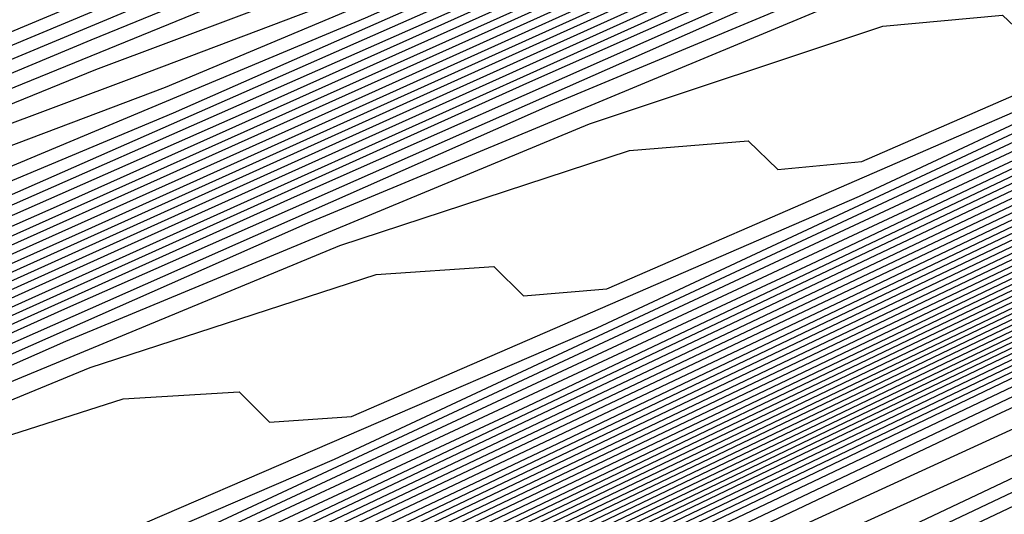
# Model space of a CAD drawing. Extents: x 3249832 to 3255657, y 13789405 to 13793316.
# Tile 221 of 256: x 3254675.1 to 3254678.04, y 13790569.56 to 13790571.04. Entities that reach past the tile are written whole.
import ezdxf

# ---------------------------------------------------------------- set-up
doc = ezdxf.new("R2010")
doc.units = 0
doc.header["$LTSCALE"] = 100
doc.header["$MEASUREMENT"] = 0
for name, color, linetype in [('GRATIO_CON', 10, 'CONTINUOUS'), ('GRATIO_ICON', 7, 'CONTINUOUS'), ('TARGETS_EAST', 7, 'CONTINUOUS')]:
    doc.layers.add(name, color=color, linetype=linetype)

# ---------------------------------------------------------------- blocks, each defined once
blk = doc.blocks.new('Gratio_032316_contours')
at = {"layer": 'GRATIO_CON', "color": 1, "linetype": 'Continuous', "flags": 128}
for points in [[(3254648.7569, 13790555.7589), (3254653.2692, 13790557.9229), (3254658.5498, 13790560.4589), (3254663.7442, 13790562.9405), (3254667.8453, 13790564.8668), (3254670.4012, 13790566.0143), (3254673.1803, 13790567.2689), (3254678.5063, 13790569.7939), (3254687.7729, 13790574.2901), (3254698.6554, 13790579.6094)], [(3254649.8828, 13790556.3169), (3254654.6113, 13790558.5847), (3254660.1448, 13790561.2425), (3254665.5872, 13790563.8443), (3254669.8825, 13790565.8664), (3254672.5301, 13790567.0622), (3254675.2518, 13790568.2932), (3254680.3247, 13790570.6983), (3254689.131, 13790574.9712), (3254699.4729, 13790580.0262)], [(3254651.0087, 13790556.875), (3254655.9534, 13790559.2466), (3254661.7398, 13790562.026), (3254667.4302, 13790564.748), (3254671.9197, 13790566.866), (3254674.6591, 13790568.11), (3254677.3232, 13790569.3176), (3254682.143, 13790571.6027), (3254690.489, 13790575.6522), (3254700.2903, 13790580.443)], [(3254652.1346, 13790557.4331), (3254657.2955, 13790559.9084), (3254663.3348, 13790562.8096), (3254669.2733, 13790565.6518), (3254673.9569, 13790567.8656), (3254676.788, 13790569.1579), (3254679.3946, 13790570.3419), (3254683.9614, 13790572.5071), (3254691.847, 13790576.3333), (3254701.1077, 13790580.8598)], [(3254650.0485, 13790556.4841), (3254654.3864, 13790558.5492), (3254659.9797, 13790561.2321), (3254666.5247, 13790564.3767), (3254672.9593, 13790567.4593), (3254678.0312, 13790569.8647), (3254681.0458, 13790571.2536), (3254683.5375, 13790572.3905), (3254687.5981, 13790574.316), (3254694.5631, 13790577.6954)], [(3254651.0069, 13790556.9616), (3254655.5123, 13790559.1072), (3254661.3217, 13790561.894), (3254668.1197, 13790565.1602), (3254674.8023, 13790568.3631), (3254680.0684, 13790570.8643), (3254683.1747, 13790572.3015), (3254685.6089, 13790573.4148), (3254689.4165, 13790575.2204), (3254695.9211, 13790578.3765), (3254703.5599, 13790582.1103), (3254710.0485, 13790585.2913), (3254713.674, 13790587.0708), (3254715.0098, 13790587.728), (3254715.2012, 13790587.8237), (3254715.5767, 13790588.0145), (3254718.1988, 13790589.3384), (3254725.3135, 13790592.9288), (3254738.0825, 13790599.3724), (3254753.3307, 13790607.0675), (3254766.7985, 13790613.8657), (3254775.2332, 13790618.1281)], [(3254651.9652, 13790557.4392), (3254656.6382, 13790559.6653), (3254662.6638, 13790562.5558), (3254669.7147, 13790565.9438), (3254676.6453, 13790569.2668), (3254682.1055, 13790571.8639), (3254685.3036, 13790573.3493), (3254687.6804, 13790574.4392), (3254691.2349, 13790576.1249), (3254697.2791, 13790579.0576), (3254704.3773, 13790582.5271), (3254710.4067, 13790585.483), (3254713.7756, 13790587.1366), (3254715.0169, 13790587.7472), (3254715.1948, 13790587.8363), (3254715.5637, 13790588.0238), (3254718.1399, 13790589.3246), (3254725.1298, 13790592.8522), (3254737.6771, 13790599.1838), (3254752.6727, 13790606.7516), (3254765.9448, 13790613.4511), (3254774.3039, 13790617.6754)], [(3254652.9236, 13790557.9168), (3254657.7641, 13790560.2233), (3254664.0059, 13790563.2177), (3254671.3097, 13790566.7274), (3254678.4883, 13790570.1706), (3254684.1427, 13790572.8635), (3254687.4325, 13790574.3972), (3254689.7518, 13790575.4635), (3254693.0532, 13790577.0293), (3254698.6371, 13790579.7386), (3254705.1948, 13790582.9439), (3254710.7649, 13790585.6747), (3254713.8772, 13790587.2023), (3254715.024, 13790587.7665), (3254715.1884, 13790587.8489), (3254715.5508, 13790588.0331), (3254718.0809, 13790589.3107), (3254724.9462, 13790592.7755), (3254737.2717, 13790598.9953), (3254752.0148, 13790606.4357), (3254765.0911, 13790613.0365), (3254773.3746, 13790617.2228)], [(3254651.3, 13790557.2133), (3254654.8403, 13790558.872), (3254660.0158, 13790561.3394), (3254666.6901, 13790564.5414), (3254674.4997, 13790568.2945), (3254682.1743, 13790571.9781), (3254688.2171, 13790574.8626), (3254691.6904, 13790576.4929), (3254693.8947, 13790577.5121), (3254696.69, 13790578.8381), (3254701.3532, 13790581.1008), (3254706.8296, 13790583.7776), (3254711.4814, 13790586.0581), (3254714.0805, 13790587.3339), (3254715.0382, 13790587.8051), (3254715.1756, 13790587.8741), (3254715.5248, 13790588.0517), (3254717.9631, 13790589.2831), (3254724.5788, 13790592.6221), (3254736.4608, 13790598.6182), (3254750.699, 13790605.8039), (3254763.3837, 13790612.2073), (3254771.5159, 13790616.3175)], [(3254652.1439, 13790557.6356), (3254655.7986, 13790559.3495), (3254661.1417, 13790561.8975), (3254668.0321, 13790565.2032), (3254676.0946, 13790569.078), (3254684.0173, 13790572.8819), (3254690.2542, 13790575.8622), (3254693.8193, 13790577.5407), (3254695.9661, 13790578.5364), (3254698.5083, 13790579.7426), (3254702.7112, 13790581.7819), (3254707.647, 13790584.1944), (3254711.8396, 13790586.2498), (3254714.1821, 13790587.3996), (3254715.0454, 13790587.8244), (3254715.1692, 13790587.8867), (3254715.5119, 13790588.061), (3254717.9042, 13790589.2693), (3254724.3952, 13790592.5454), (3254736.0554, 13790598.4297), (3254750.0411, 13790605.488), (3254762.53, 13790611.7927), (3254770.5866, 13790615.8649), (3254774.8217, 13790618.021)], [(3254652.9879, 13790558.058), (3254656.757, 13790559.8271), (3254662.2676, 13790562.4555), (3254669.3742, 13790565.8651), (3254677.6896, 13790569.8616), (3254685.8603, 13790573.7856), (3254692.2914, 13790576.8618), (3254695.9482, 13790578.5886)], [(3254651.7584, 13790557.5564), (3254653.8319, 13790558.4804), (3254657.7153, 13790560.3047), (3254663.3935, 13790563.0136), (3254670.7163, 13790566.527), (3254679.2846, 13790570.6451), (3254687.7034, 13790574.6894), (3254694.3286, 13790577.8614)], [(3254652.4935, 13790558.0528), (3254653.3251, 13790558.3415), (3254655.5198, 13790559.3252), (3254659.632, 13790561.2599), (3254665.6453, 13790564.1297), (3254673.4005, 13790567.8507), (3254682.4746, 13790572.2122), (3254691.3894, 13790576.4969), (3254698.4029, 13790579.8606)], [(3254652.9639, 13790558.6646), (3254653.0867, 13790558.5122), (3254653.2547, 13790558.4334), (3254654.1084, 13790558.7341), (3254656.3637, 13790559.7476), (3254660.5904, 13790561.7374), (3254666.7712, 13790564.6877), (3254674.7426, 13790568.5125), (3254684.0695, 13790572.9958), (3254693.2324, 13790577.4007)], [(3254652.3082, 13790558.7882), (3254653.2996, 13790559.0627), (3254653.7222, 13790559.0393), (3254653.8454, 13790558.8897), (3254654.016, 13790558.814), (3254654.8917, 13790559.1266), (3254657.2077, 13790560.1699), (3254661.5487, 13790562.215), (3254667.8971, 13790565.2458), (3254676.0846, 13790569.1744), (3254685.6645, 13790573.7793), (3254695.0754, 13790578.3044)], [(3254653.0352, 13790559.1439), (3254654.05, 13790559.4312), (3254654.4805, 13790559.414), (3254654.6041, 13790559.2671), (3254654.7773, 13790559.1947), (3254655.675, 13790559.5191), (3254658.0517, 13790560.5923), (3254662.5071, 13790562.6926), (3254669.023, 13790565.8038), (3254677.4267, 13790569.8362), (3254687.2595, 13790574.5629), (3254696.9184, 13790579.2082)], [(3254652.6703, 13790559.1274), (3254654.4892, 13790559.8553), (3254655.5508, 13790560.1681), (3254655.9972, 13790560.1635), (3254656.1214, 13790560.022), (3254656.2998, 13790559.956), (3254657.2417, 13790560.3042), (3254659.7396, 13790561.4371), (3254664.4238, 13790563.6478), (3254671.2748, 13790566.9199), (3254680.1109, 13790571.1599), (3254690.4495, 13790576.13), (3254700.6044, 13790581.0157)], [(3254651.1891, 13790558.53), (3254653.3543, 13790559.4624), (3254655.2162, 13790560.211), (3254656.3012, 13790560.5366), (3254656.7555, 13790560.5382), (3254656.8801, 13790560.3994), (3254657.0611, 13790560.3366), (3254658.025, 13790560.6967), (3254660.5836, 13790561.8595), (3254665.3703, 13790564.1197), (3254672.3062, 13790567.4325), (3254681.1343, 13790571.6684), (3254691.3246, 13790576.5671), (3254701.2561, 13790581.3455)], [(3254651.8222, 13790558.8415), (3254654.0383, 13790559.7975), (3254655.9432, 13790560.5667), (3254657.0517, 13790560.905), (3254657.5139, 13790560.9129), (3254657.6388, 13790560.7769), (3254657.8223, 13790560.7173), (3254658.8083, 13790561.0893), (3254661.4275, 13790562.2819), (3254666.3151, 13790564.5907), (3254673.3236, 13790567.9384), (3254682.1101, 13790572.154), (3254692.0922, 13790576.9523), (3254701.7295, 13790581.5891)], [(3254652.4553, 13790559.153), (3254654.7223, 13790560.1326), (3254656.6702, 13790560.9224), (3254657.8021, 13790561.2735), (3254658.2722, 13790561.2876), (3254658.3974, 13790561.1543), (3254658.5836, 13790561.0979), (3254659.5916, 13790561.4818), (3254662.2715, 13790562.7043), (3254667.2599, 13790565.0618), (3254674.341, 13790568.4442), (3254683.086, 13790572.6396), (3254692.8597, 13790577.3375)], [(3254651.9883, 13790558.9968), (3254653.3923, 13790559.619), (3254654.9589, 13790560.3252), (3254656.5106, 13790561.0221), (3254657.887, 13790561.6126), (3254658.9323, 13790561.9989), (3254659.5424, 13790562.1186), (3254659.8188, 13790562.0506), (3254659.9148, 13790561.9092), (3254660.1061, 13790561.8592), (3254661.1583, 13790562.2669), (3254663.9594, 13790563.549), (3254669.1494, 13790566.0039), (3254676.3757, 13790569.4558), (3254685.0376, 13790573.6106), (3254694.3948, 13790578.1075)], [(3254652.5838, 13790559.2912), (3254654.0181, 13790559.9272), (3254655.6188, 13790560.6489), (3254657.2041, 13790561.3611), (3254658.61, 13790561.9653), (3254659.6769, 13790562.3626), (3254660.298, 13790562.4894), (3254660.5778, 13790562.4256), (3254660.6735, 13790562.2866), (3254660.8674, 13790562.2398), (3254661.9416, 13790562.6594), (3254664.8034, 13790563.9714), (3254670.0942, 13790566.4749), (3254677.3931, 13790569.9616), (3254686.0134, 13790574.0961), (3254695.1623, 13790578.4926)], [(3254652.0749, 13790559.1191), (3254653.1793, 13790559.5856), (3254654.644, 13790560.2355), (3254656.2787, 13790560.9726), (3254657.8977, 13790561.7), (3254659.3331, 13790562.3181), (3254660.4215, 13790562.7262), (3254661.0536, 13790562.8602), (3254661.3368, 13790562.8006), (3254661.4322, 13790562.6641), (3254661.6286, 13790562.6205), (3254662.7249, 13790563.052), (3254665.6473, 13790564.3938), (3254671.039, 13790566.946), (3254678.4105, 13790570.4674), (3254686.9892, 13790574.5817), (3254695.9299, 13790578.8778)], [(3254652.6477, 13790559.403), (3254653.7747, 13790559.8801), (3254655.2698, 13790560.5438), (3254656.9386, 13790561.2962), (3254658.5913, 13790562.039), (3254660.0561, 13790562.6708), (3254661.166, 13790563.0899), (3254661.8093, 13790563.231), (3254662.0957, 13790563.1756), (3254662.1908, 13790563.0415), (3254662.3899, 13790563.0011), (3254663.5082, 13790563.4445), (3254666.4913, 13790564.8162), (3254671.9838, 13790567.417), (3254679.4278, 13790570.9732), (3254687.965, 13790575.0672), (3254696.6974, 13790579.2629)], [(3254652.7465, 13790559.6241), (3254653.1242, 13790559.7253), (3254653.7934, 13790559.9708), (3254654.9657, 13790560.4689), (3254656.5215, 13790561.1603), (3254658.2584, 13790561.9436), (3254659.9784, 13790562.7168), (3254661.5022, 13790563.3762), (3254662.6552, 13790563.8172), (3254663.3205, 13790563.9727), (3254663.6137, 13790563.9256), (3254663.7082, 13790563.7964), (3254663.9124, 13790563.7624), (3254665.0749, 13790564.2296), (3254668.1792, 13790565.661), (3254673.8733, 13790568.3591), (3254681.4626, 13790571.9848), (3254689.9166, 13790576.0383), (3254698.2325, 13790580.0332)], [(3254652.9121, 13790559.7876), (3254653.3001, 13790559.8983), (3254653.6845, 13790560.0031), (3254654.3662, 13790560.2547), (3254655.5611, 13790560.7633), (3254657.1474, 13790561.4685), (3254658.9183, 13790562.2672), (3254660.672, 13790563.0558), (3254662.2253, 13790563.7289), (3254663.3997, 13790564.1808), (3254664.0761, 13790564.3435), (3254664.3727, 13790564.3007), (3254664.4669, 13790564.1738), (3254664.6737, 13790564.143), (3254665.8582, 13790564.6221), (3254669.0232, 13790566.0833), (3254674.8181, 13790568.8302), (3254682.4799, 13790572.4906), (3254690.8924, 13790576.5238), (3254699.0001, 13790580.4183)], [(3254652.8332, 13790559.8228), (3254653.4588, 13790560.0583), (3254653.8537, 13790560.1725), (3254654.2448, 13790560.2808), (3254654.939, 13790560.5386), (3254656.1566, 13790561.0578), (3254657.7733, 13790561.7768), (3254659.5782, 13790562.5909), (3254661.3656, 13790563.3947), (3254662.9483, 13790564.0816), (3254664.1443, 13790564.5444), (3254664.8318, 13790564.7143), (3254665.1317, 13790564.6757), (3254665.2256, 13790564.5513), (3254665.4349, 13790564.5237), (3254666.6415, 13790565.0146), (3254669.8671, 13790566.5057), (3254675.7629, 13790569.3012), (3254683.4973, 13790572.9964), (3254691.8683, 13790577.0094), (3254699.7676, 13790580.8035)], [(3254652.5888, 13790559.7695), (3254653.3685, 13790560.0884), (3254654.0056, 13790560.3291), (3254654.4073, 13790560.4467), (3254654.8052, 13790560.5586), (3254655.5118, 13790560.8225), (3254656.7521, 13790561.3522), (3254658.3991, 13790562.0851), (3254660.2381, 13790562.9145), (3254662.0592, 13790563.7337), (3254663.6714, 13790564.4344), (3254664.8888, 13790564.9081), (3254665.5874, 13790565.0851), (3254665.8907, 13790565.0507), (3254665.9842, 13790564.9287), (3254666.1962, 13790564.9043), (3254667.4249, 13790565.4072), (3254670.7111, 13790566.9281), (3254676.7077, 13790569.7723), (3254684.5147, 13790573.5023), (3254692.8441, 13790577.4949)], [(3254652.8549, 13790559.9647), (3254653.6307, 13790560.2883), (3254654.439, 13790560.6196), (3254655.0991, 13790560.8706), (3254655.5146, 13790560.9951), (3254655.9258, 13790561.1141), (3254656.6575, 13790561.3903), (3254657.943, 13790561.941), (3254659.6508, 13790562.7016), (3254661.5579, 13790563.5619), (3254663.4463, 13790564.4116), (3254665.1175, 13790565.1398), (3254666.378, 13790565.6354), (3254667.0986, 13790565.8267), (3254667.4086, 13790565.8007), (3254667.5016, 13790565.6836), (3254667.7187, 13790565.6656), (3254668.9915, 13790566.1922), (3254672.399, 13790567.7729), (3254678.5972, 13790570.7144), (3254686.5494, 13790574.5139), (3254694.7957, 13790578.466)], [(3254652.7524, 13790559.9713), (3254653.3621, 13790560.2183), (3254654.1517, 13790560.5478), (3254654.9743, 13790560.8852), (3254655.6459, 13790561.1413), (3254656.0682, 13790561.2693), (3254656.4861, 13790561.3919), (3254657.2303, 13790561.6742), (3254658.5385, 13790562.2355), (3254660.2767, 13790563.0099), (3254662.2178, 13790563.8855), (3254664.1399, 13790564.7505), (3254665.8406, 13790565.4925), (3254667.1225, 13790565.999), (3254667.8543, 13790566.1976), (3254668.1676, 13790566.1757), (3254668.2603, 13790566.061), (3254668.48, 13790566.0462), (3254669.7748, 13790566.5848), (3254673.243, 13790568.1953), (3254679.542, 13790571.1854), (3254687.5668, 13790575.0197), (3254695.7715, 13790578.9516)], [(3254652.8106, 13790560.0679), (3254653.2489, 13790560.2205), (3254653.8692, 13790560.4719), (3254654.6727, 13790560.8072), (3254655.5096, 13790561.1508), (3254656.1927, 13790561.4121), (3254656.6218, 13790561.5435), (3254657.0464, 13790561.6696), (3254657.8031, 13790561.9582), (3254659.134, 13790562.5299), (3254660.9026, 13790563.3181), (3254662.8778, 13790564.2092), (3254664.8335, 13790565.0895), (3254666.5636, 13790565.8452), (3254667.8671, 13790566.3627), (3254668.6099, 13790566.5684), (3254668.9266, 13790566.5507), (3254669.0189, 13790566.4385), (3254669.2412, 13790566.4269), (3254670.5581, 13790566.9773), (3254674.087, 13790568.6176), (3254680.4868, 13790571.6565), (3254688.5842, 13790575.5255), (3254696.7473, 13790579.4371)], [(3254665.5271, 13790565.4284), (3254667.2867, 13790566.198), (3254668.6116, 13790566.7263), (3254669.3655, 13790566.9392), (3254669.6856, 13790566.9257), (3254669.7776, 13790566.8159), (3254670.0025, 13790566.8075), (3254671.3415, 13790567.3699), (3254674.9309, 13790569.04), (3254681.4316, 13790572.1275), (3254689.6015, 13790576.0313), (3254697.7231, 13790579.9226)], [(3254664.8575, 13790565.1802), (3254666.9142, 13790566.1063), (3254668.7328, 13790566.9034), (3254670.1008, 13790567.4536), (3254670.8768, 13790567.6808), (3254671.2035, 13790567.6758), (3254671.295, 13790567.5708), (3254671.525, 13790567.5688), (3254672.9081, 13790568.1549), (3254676.6188, 13790569.8848), (3254683.3212, 13790573.0696), (3254691.6363, 13790577.0429), (3254699.6748, 13790580.8937)], [(3254665.5174, 13790565.5038), (3254667.6078, 13790566.4453), (3254669.4558, 13790567.2561), (3254670.8453, 13790567.8172), (3254671.6324, 13790568.0516), (3254671.9625, 13790568.0508), (3254672.0537, 13790567.9482), (3254672.2863, 13790567.9495), (3254673.6914, 13790568.5475), (3254677.4628, 13790570.3072), (3254684.2659, 13790573.5407), (3254692.6536, 13790577.5487), (3254700.6506, 13790581.3793)], [(3254666.1773, 13790565.8275), (3254668.3014, 13790566.7842), (3254670.1789, 13790567.6088), (3254671.5899, 13790568.1809), (3254672.388, 13790568.4225), (3254672.7215, 13790568.4258), (3254672.8123, 13790568.3257), (3254673.0475, 13790568.3301), (3254674.4748, 13790568.94), (3254678.3068, 13790570.7296), (3254685.2107, 13790574.0117), (3254693.671, 13790578.0546)], [(3254664.6577, 13790565.1677), (3254666.8372, 13790566.1512), (3254668.9949, 13790567.1232), (3254670.9019, 13790567.9615), (3254672.3344, 13790568.5445), (3254673.1436, 13790568.7933), (3254673.4805, 13790568.8008), (3254673.571, 13790568.7031), (3254673.8088, 13790568.7107), (3254675.2581, 13790569.3325), (3254679.1507, 13790571.152), (3254686.1555, 13790574.4828), (3254694.6884, 13790578.5604)], [(3254665.9094, 13790565.7842), (3254668.157, 13790566.7985), (3254670.3821, 13790567.8011), (3254672.3481, 13790568.667), (3254673.8236, 13790569.2718), (3254674.6549, 13790569.5349), (3254674.9985, 13790569.5508), (3254675.0884, 13790569.458), (3254675.3313, 13790569.472), (3254676.8247, 13790570.1176), (3254680.8387, 13790571.9967), (3254688.0451, 13790575.4249), (3254696.7231, 13790579.572)], [(3254664.4932, 13790565.1797), (3254666.5353, 13790566.0925), (3254668.8169, 13790567.1222), (3254671.0757, 13790568.14), (3254673.0711, 13790569.0197), (3254674.5681, 13790569.6354), (3254675.4105, 13790569.9057), (3254675.7574, 13790569.9258), (3254675.8471, 13790569.8354), (3254676.0926, 13790569.8527), (3254677.608, 13790570.5102), (3254681.6826, 13790572.4191), (3254688.9898, 13790575.8959), (3254697.7405, 13790580.0778)], [(3254665.0887, 13790565.4742), (3254667.1611, 13790566.4007), (3254669.4768, 13790567.4458), (3254671.7692, 13790568.479), (3254673.7942, 13790569.3724), (3254675.3127, 13790569.9991), (3254676.1661, 13790570.2765), (3254676.5164, 13790570.3009), (3254676.6057, 13790570.2129), (3254676.8538, 13790570.2333), (3254678.3914, 13790570.9027), (3254682.5266, 13790572.8415), (3254689.9346, 13790576.367), (3254698.7579, 13790580.5836)], [(3254665.6841, 13790565.7686), (3254667.787, 13790566.709), (3254670.1367, 13790567.7695), (3254672.4628, 13790568.8179), (3254674.5172, 13790569.7251), (3254676.0572, 13790570.3627), (3254676.9217, 13790570.6473), (3254677.2754, 13790570.6759), (3254677.3644, 13790570.5903), (3254677.6151, 13790570.614), (3254679.1747, 13790571.2952), (3254683.3706, 13790573.2639), (3254690.8794, 13790576.838), (3254699.7752, 13790581.0894)], [(3254665.2498, 13790565.649), (3254666.8751, 13790566.3574), (3254669.0387, 13790567.3255), (3254671.4565, 13790568.4168), (3254673.85, 13790569.4958), (3254675.9633, 13790570.4306), (3254677.5464, 13790571.09), (3254678.433, 13790571.389), (3254678.7934, 13790571.4259), (3254678.8818, 13790571.3452), (3254679.133, 13790571.373), (3254680.704, 13790572.0624), (3254684.9324, 13790574.0481), (3254692.4887, 13790577.6457), (3254701.3754, 13790581.893)], [(3254665.8226, 13790565.9329), (3254667.4706, 13790566.6519), (3254669.6646, 13790567.6338), (3254672.1164, 13790568.7405), (3254674.5435, 13790569.8348), (3254676.6864, 13790570.7833), (3254678.2909, 13790571.4537), (3254679.1886, 13790571.7598), (3254679.5524, 13790571.8009), (3254679.6404, 13790571.7226), (3254679.8863, 13790571.7498), (3254681.4239, 13790572.4246), (3254685.5623, 13790574.3682), (3254692.9579, 13790577.8894)], [(3254665.4511, 13790565.8359), (3254666.3954, 13790566.2168), (3254668.066, 13790566.9463), (3254670.2904, 13790567.942), (3254672.7763, 13790569.0641), (3254675.2371, 13790570.1737), (3254677.4094, 13790571.136), (3254679.0355, 13790571.8173), (3254679.9442, 13790572.1306), (3254680.3113, 13790572.1759), (3254680.3991, 13790572.1001), (3254680.6396, 13790572.1267), (3254682.1438, 13790572.7868), (3254686.1924, 13790574.6882), (3254693.4274, 13790578.1329)], [(3254666.0114, 13790566.1137), (3254666.9682, 13790566.5007), (3254668.6615, 13790567.2407), (3254670.9163, 13790568.2503), (3254673.4362, 13790569.3878), (3254675.9307, 13790570.5127), (3254678.1325, 13790571.4887), (3254679.78, 13790572.1809), (3254680.6999, 13790572.5014), (3254681.0703, 13790572.5509), (3254681.1578, 13790572.4775), (3254681.393, 13790572.5035), (3254682.8638, 13790573.149), (3254686.8224, 13790575.0082), (3254693.8968, 13790578.3764)], [(3254666.0345, 13790566.2856), (3254666.5871, 13790566.479), (3254667.132, 13790566.6692), (3254668.1139, 13790567.0685), (3254669.8524, 13790567.8296), (3254672.168, 13790568.8668), (3254674.756, 13790570.0351), (3254677.3179, 13790571.1905), (3254679.5786, 13790572.1942), (3254681.2692, 13790572.9082), (3254682.2111, 13790573.243), (3254682.5883, 13790573.301), (3254682.6752, 13790573.2324), (3254682.8996, 13790573.2572), (3254684.3036, 13790573.8734), (3254688.0825, 13790575.6481), (3254694.8356, 13790578.8633)], [(3254665.6802, 13790566.197), (3254666.5812, 13790566.5564), (3254667.1407, 13790566.7532), (3254667.6923, 13790566.947), (3254668.6867, 13790567.3524), (3254670.4479, 13790568.124), (3254672.7938, 13790569.1751), (3254675.4159, 13790570.3588), (3254678.0114, 13790571.5295), (3254680.3016, 13790572.5469), (3254682.0137, 13790573.2719), (3254682.9667, 13790573.6139), (3254683.3473, 13790573.676), (3254683.4338, 13790573.6098), (3254683.653, 13790573.6341), (3254685.0236, 13790574.2356), (3254688.7126, 13790575.9681), (3254695.3051, 13790579.1068)], [(3254666.2155, 13790566.4626), (3254667.128, 13790566.8271), (3254667.6943, 13790567.0274), (3254668.2526, 13790567.2247), (3254669.2595, 13790567.6363), (3254671.0434, 13790568.4184), (3254673.4197, 13790569.4833), (3254676.0758, 13790570.6824), (3254678.705, 13790571.8684), (3254681.0247, 13790572.8996), (3254682.7583, 13790573.6355), (3254683.7224, 13790573.9847), (3254684.1063, 13790574.051), (3254684.1925, 13790573.9873), (3254684.4063, 13790574.0109), (3254685.7435, 13790574.5978), (3254689.3426, 13790576.2881), (3254695.7745, 13790579.3503)], [(3254665.6132, 13790566.2551), (3254666.7507, 13790566.7282), (3254667.6747, 13790567.0979), (3254668.2479, 13790567.3016), (3254668.8129, 13790567.5025), (3254669.8324, 13790567.9203), (3254671.6388, 13790568.7129), (3254674.0456, 13790569.7916), (3254676.7357, 13790571.0061), (3254679.3986, 13790572.2074), (3254681.7478, 13790573.2523), (3254683.5029, 13790573.9992), (3254684.478, 13790574.3555), (3254684.8652, 13790574.426), (3254684.9512, 13790574.3647), (3254685.1597, 13790574.3878), (3254686.4635, 13790574.9599), (3254689.9727, 13790576.6081), (3254696.2439, 13790579.5938)], [(3254665.5335, 13790566.305), (3254666.6551, 13790566.774), (3254667.8213, 13790567.2594), (3254668.7683, 13790567.6394), (3254669.3552, 13790567.85), (3254669.9336, 13790568.058), (3254670.978, 13790568.4881), (3254672.8298, 13790569.3017), (3254675.2973, 13790570.4081), (3254678.0555, 13790571.6534), (3254680.7857, 13790572.8853), (3254683.1939, 13790573.9578), (3254684.992, 13790574.7264), (3254685.9892, 13790575.0971), (3254686.3832, 13790575.176), (3254686.4686, 13790575.1196), (3254686.6663, 13790575.1415), (3254687.9034, 13790575.6843), (3254691.2328, 13790577.248), (3254697.1828, 13790580.0808)], [(3254666.0406, 13790566.5586), (3254667.1761, 13790567.0334), (3254668.3566, 13790567.5249), (3254669.315, 13790567.9101), (3254669.9088, 13790568.1242), (3254670.4939, 13790568.3357), (3254671.5508, 13790568.772), (3254673.4253, 13790569.5961), (3254675.9231, 13790570.7164), (3254678.7154, 13790571.9771), (3254681.4793, 13790573.2242), (3254683.9169, 13790574.3105), (3254685.7365, 13790575.0901), (3254686.7449, 13790575.4679), (3254687.1422, 13790575.551), (3254687.2272, 13790575.497), (3254687.4197, 13790575.5183), (3254688.6233, 13790576.0465), (3254691.8629, 13790577.568), (3254697.6522, 13790580.3243)], [(3254665.661, 13790566.4507), (3254666.5477, 13790566.8122), (3254667.6971, 13790567.2928), (3254668.8919, 13790567.7905), (3254669.8618, 13790568.1809), (3254670.4624, 13790568.3983), (3254671.0542, 13790568.6135), (3254672.1236, 13790569.0559), (3254674.0207, 13790569.8906), (3254676.549, 13790571.0247), (3254679.3753, 13790572.3008), (3254682.1729, 13790573.5632), (3254684.64, 13790574.6632), (3254686.4811, 13790575.4537), (3254687.5005, 13790575.8387), (3254687.9012, 13790575.9261), (3254687.9859, 13790575.8745), (3254688.173, 13790575.8952), (3254689.3432, 13790576.4087), (3254692.4929, 13790577.888), (3254698.1216, 13790580.5678)], [(3254666.1575, 13790566.6999), (3254667.0549, 13790567.0658), (3254668.218, 13790567.5522), (3254669.4272, 13790568.0561), (3254670.4086, 13790568.4516), (3254671.0161, 13790568.6725), (3254671.6145, 13790568.8913), (3254672.6965, 13790569.3398), (3254674.6162, 13790570.185), (3254677.1748, 13790571.3329), (3254680.0352, 13790572.6244), (3254682.8665, 13790573.9021), (3254685.363, 13790575.0159), (3254687.2257, 13790575.8174), (3254688.2561, 13790576.2096), (3254688.6602, 13790576.3011), (3254688.7446, 13790576.2519), (3254688.9264, 13790576.272), (3254690.0632, 13790576.7709), (3254693.123, 13790578.2079)], [(3254666.0901, 13790566.8438), (3254666.5079, 13790566.9591), (3254667.1505, 13790567.1984), (3254668.0692, 13790567.573), (3254669.26, 13790568.0711), (3254670.4978, 13790568.5873), (3254671.5021, 13790568.9931), (3254672.1233, 13790569.2209), (3254672.7351, 13790569.4468), (3254673.8421, 13790569.9076), (3254675.8071, 13790570.7739), (3254678.4266, 13790571.9494), (3254681.355, 13790573.2717), (3254684.2536, 13790574.58), (3254686.8091, 13790575.7213), (3254688.7148, 13790576.5447), (3254689.7674, 13790576.9512), (3254690.1781, 13790577.0511), (3254690.2619, 13790577.0068), (3254690.433, 13790577.0257), (3254691.5031, 13790577.4953), (3254694.3831, 13790578.8479)], [(3254666.203, 13790567.1381), (3254666.3282, 13790567.0781), (3254666.5749, 13790567.0877), (3254666.9971, 13790567.2052), (3254667.647, 13790567.4476), (3254668.5763, 13790567.8266), (3254669.781, 13790568.3305), (3254671.0331, 13790568.8529), (3254672.0489, 13790569.2639), (3254672.6769, 13790569.4951), (3254673.2954, 13790569.7245), (3254674.4149, 13790570.1915), (3254676.4026, 13790571.0683), (3254679.0524, 13790572.2577), (3254682.0149, 13790573.5954), (3254684.9472, 13790574.919), (3254687.5322, 13790576.0741), (3254689.4593, 13790576.9083), (3254690.523, 13790577.322), (3254690.9371, 13790577.4261), (3254691.0206, 13790577.3842), (3254691.1864, 13790577.4026), (3254692.223, 13790577.8575), (3254695.0131, 13790579.1679)], [(3254674.9877, 13790570.4754), (3254676.9981, 13790571.3627), (3254679.6783, 13790572.566), (3254682.6748, 13790573.9191), (3254685.6408, 13790575.2579), (3254688.2552, 13790576.4268), (3254690.2039, 13790577.2719), (3254691.2786, 13790577.6928), (3254691.6961, 13790577.8011), (3254691.7793, 13790577.7617), (3254691.9397, 13790577.7794), (3254692.9429, 13790578.2197)], [(3254674.4161, 13790570.28), (3254675.5606, 13790570.7593), (3254677.5936, 13790571.6571), (3254680.3041, 13790572.8742), (3254683.3347, 13790574.2427), (3254686.3344, 13790575.5969), (3254688.9783, 13790576.7795), (3254690.9485, 13790577.6356), (3254692.0342, 13790578.0636), (3254692.4551, 13790578.1761), (3254692.538, 13790578.1391), (3254692.693, 13790578.1563)], [(3254674.8914, 13790570.5919), (3254675.5367, 13790570.8355), (3254676.7062, 13790571.3272), (3254678.7845, 13790572.246), (3254681.5558, 13790573.4908), (3254684.6545, 13790574.8901), (3254687.7215, 13790576.2748), (3254690.4244, 13790577.4849), (3254692.4376, 13790578.3629), (3254693.5455, 13790578.8053)], [(3254674.7827, 13790570.6176), (3254675.4451, 13790570.8661), (3254676.097, 13790571.1133), (3254677.279, 13790571.6111), (3254679.38, 13790572.5404), (3254682.1817, 13790573.799), (3254685.3144, 13790575.2137), (3254688.4151, 13790576.6137), (3254691.1475, 13790577.8377), (3254693.1821, 13790578.7265)], [(3254674.2448, 13790570.4464), (3254675.3295, 13790570.8884), (3254675.9987, 13790571.1403), (3254676.6573, 13790571.3911), (3254677.8519, 13790571.895), (3254679.9754, 13790572.8348), (3254682.8076, 13790574.1073), (3254685.9743, 13790575.5374), (3254689.1087, 13790576.9527), (3254691.8705, 13790578.1904), (3254693.9267, 13790579.0902)], [(3254674.7801, 13790570.712), (3254675.8762, 13790571.1591), (3254676.5523, 13790571.4145), (3254677.2176, 13790571.6688), (3254678.4247, 13790572.1789), (3254680.5709, 13790573.1293), (3254683.4334, 13790574.4155), (3254686.6342, 13790575.861), (3254689.8022, 13790577.2916), (3254692.5936, 13790578.5431), (3254694.6713, 13790579.4538)], [(3254674.4697, 13790570.6653), (3254675.8507, 13790571.2432), (3254676.9698, 13790571.7007), (3254677.6596, 13790571.9629), (3254678.3382, 13790572.2243), (3254679.5703, 13790572.7467), (3254681.7618, 13790573.7181), (3254684.6851, 13790575.0321), (3254687.954, 13790576.5084), (3254691.1894, 13790577.9695), (3254694.0397, 13790579.2485)], [(3254674.9907, 13790570.9247), (3254676.386, 13790571.5088), (3254677.5165, 13790571.9714), (3254678.2132, 13790572.2371), (3254678.8986, 13790572.5021), (3254680.1431, 13790573.0306), (3254682.3573, 13790574.0126), (3254685.311, 13790575.3403), (3254688.614, 13790576.832), (3254691.883, 13790578.3085), (3254694.7627, 13790579.6012)], [(3254674.1548, 13790570.6163), (3254675.5117, 13790571.1842), (3254676.9213, 13790571.7744), (3254678.0633, 13790572.2422), (3254678.7668, 13790572.5113), (3254679.4589, 13790572.7798), (3254680.716, 13790573.3145), (3254682.9528, 13790574.307), (3254685.9368, 13790575.6486), (3254689.2739, 13790577.1557), (3254692.5765, 13790578.6474), (3254695.4858, 13790579.954)]]:
    blk.add_lwpolyline(points, dxfattribs=at)
at = {"layer": 'GRATIO_ICON', "color": 7, "linetype": 'Continuous', "flags": 128}
for points in [[(3254649.0902, 13790556.0065), (3254653.2605, 13790557.9911), (3254658.6376, 13790560.5703), (3254664.9298, 13790563.5931), (3254671.1163, 13790566.5556), (3254675.994, 13790568.8652), (3254678.9169, 13790570.2058), (3254681.4661, 13790571.3662), (3254685.7798, 13790573.4116), (3254693.205, 13790577.0144)], [(3254650.456, 13790556.7909), (3254653.8819, 13790558.3944), (3254658.8899, 13790560.7814), (3254665.348, 13790563.8795), (3254672.9047, 13790567.5109), (3254680.3313, 13790571.0744), (3254686.1799, 13790573.8631), (3254689.5614, 13790575.445), (3254691.8232, 13790576.4878), (3254694.8716, 13790577.9337), (3254699.9952, 13790580.4197), (3254706.0122, 13790583.3608), (3254711.1231, 13790585.8664), (3254713.9789, 13790587.2681), (3254715.0311, 13790587.7858), (3254715.182, 13790587.8615), (3254715.5378, 13790588.0424), (3254718.022, 13790589.2969), (3254724.7625, 13790592.6988), (3254736.8662, 13790598.8068), (3254751.3569, 13790606.1198), (3254764.2374, 13790612.6219), (3254772.4452, 13790616.7702)], [(3254652.5417, 13790557.949), (3254654.6758, 13790558.9028), (3254658.6737, 13790560.7823), (3254664.5194, 13790563.5716), (3254672.0584, 13790567.1888), (3254680.8796, 13790571.4287), (3254689.5464, 13790575.5932), (3254696.3658, 13790578.861)], [(3254651.9862, 13790558.7923), (3254653.7622, 13790559.4996), (3254654.8004, 13790559.7996), (3254655.2389, 13790559.7887), (3254655.3627, 13790559.6445), (3254655.5385, 13790559.5753), (3254656.4583, 13790559.9117), (3254658.8956, 13790561.0147), (3254663.4654, 13790563.1702), (3254670.1489, 13790566.3619), (3254678.7688, 13790570.4981), (3254688.8545, 13790575.3465), (3254698.7614, 13790580.112)], [(3254651.1186, 13790558.612), (3254653.0884, 13790559.4645), (3254655.4063, 13790560.4676), (3254657.3972, 13790561.2781), (3254658.5525, 13790561.642), (3254659.0305, 13790561.6623), (3254659.1561, 13790561.5317), (3254659.3448, 13790561.4785), (3254660.375, 13790561.8743), (3254663.1154, 13790563.1266), (3254668.2046, 13790565.5328), (3254675.3584, 13790568.95), (3254684.0618, 13790573.1252), (3254693.6273, 13790577.7228)], [(3254652.5639, 13790559.4476), (3254653.2205, 13790559.6869), (3254654.3702, 13790560.1745), (3254655.8957, 13790560.852), (3254657.5985, 13790561.6199), (3254659.2849, 13790562.3779), (3254660.7792, 13790563.0235), (3254661.9106, 13790563.4535), (3254662.5649, 13790563.6019), (3254662.8547, 13790563.5506), (3254662.9495, 13790563.419), (3254663.1511, 13790563.3817), (3254664.2916, 13790563.837), (3254667.3353, 13790565.2386), (3254672.9286, 13790567.8881), (3254680.4452, 13790571.479), (3254688.9408, 13790575.5527), (3254697.465, 13790579.6481)], [(3254652.3478, 13790559.7111), (3254653.1098, 13790560.0289), (3254653.9037, 13790560.354), (3254654.5524, 13790560.5998), (3254654.9609, 13790560.7209), (3254655.3655, 13790560.8363), (3254656.0846, 13790561.1064), (3254657.3476, 13790561.6466), (3254659.025, 13790562.3933), (3254660.898, 13790563.2382), (3254662.7527, 13790564.0726), (3254664.3945, 13790564.7871), (3254665.6334, 13790565.2717), (3254666.343, 13790565.4559), (3254666.6496, 13790565.4257), (3254666.7429, 13790565.3062), (3254666.9574, 13790565.285), (3254668.2082, 13790565.7997), (3254671.5551, 13790567.3505), (3254677.6525, 13790570.2433), (3254685.532, 13790574.0081), (3254693.8199, 13790577.9805)], [(3254666.2206, 13790565.7674), (3254668.0097, 13790566.5507), (3254669.3562, 13790567.0899), (3254670.1211, 13790567.31), (3254670.4446, 13790567.3008), (3254670.5363, 13790567.1934), (3254670.7638, 13790567.1882), (3254672.1248, 13790567.7624), (3254675.7749, 13790569.4624), (3254682.3764, 13790572.5986), (3254690.6189, 13790576.5371), (3254698.699, 13790580.4082)], [(3254665.2836, 13790565.4759), (3254667.4971, 13790566.4748), (3254669.6885, 13790567.4621), (3254671.625, 13790568.3143), (3254673.079, 13790568.9082), (3254673.8992, 13790569.1641), (3254674.2395, 13790569.1758), (3254674.3297, 13790569.0806), (3254674.5701, 13790569.0914), (3254676.0414, 13790569.7251), (3254679.9947, 13790571.5743), (3254687.1003, 13790574.9538), (3254695.7057, 13790579.0662)], [(3254664.677, 13790565.3651), (3254666.2796, 13790566.063), (3254668.4128, 13790567.0173), (3254670.7966, 13790568.0931), (3254673.1564, 13790569.1569), (3254675.2403, 13790570.0779), (3254676.8018, 13790570.7264), (3254677.6774, 13790571.0182), (3254678.0344, 13790571.0509), (3254678.1231, 13790570.9678), (3254678.3764, 13790570.9946), (3254679.958, 13790571.6878), (3254684.2145, 13790573.6863), (3254691.8242, 13790577.3091), (3254700.7926, 13790581.5952)], [(3254666.0334, 13790566.2048), (3254666.5717, 13790566.3915), (3254667.5411, 13790566.7846), (3254669.257, 13790567.5352), (3254671.5421, 13790568.5586), (3254674.0961, 13790569.7115), (3254676.6243, 13790570.8516), (3254678.8555, 13790571.8414), (3254680.5246, 13790572.5446), (3254681.4555, 13790572.8722), (3254681.8293, 13790572.926), (3254681.9165, 13790572.855), (3254682.1463, 13790572.8804), (3254683.5837, 13790573.5112), (3254687.4525, 13790575.3281), (3254694.3662, 13790578.6198)], [(3254666.1341, 13790566.5145), (3254667.286, 13790566.9938), (3254668.2215, 13790567.3686), (3254668.8016, 13790567.5758), (3254669.3733, 13790567.7802), (3254670.4052, 13790568.2042), (3254672.2343, 13790569.0073), (3254674.6714, 13790570.0999), (3254677.3956, 13790571.3298), (3254680.0922, 13790572.5463), (3254682.4708, 13790573.605), (3254684.2474, 13790574.3628), (3254685.2336, 13790574.7263), (3254685.6242, 13790574.801), (3254685.7099, 13790574.7422), (3254685.913, 13790574.7646), (3254687.1834, 13790575.3221), (3254690.6028, 13790576.928), (3254696.7133, 13790579.8373)], [(3254666.0187, 13790566.713), (3254666.654, 13790566.9492), (3254667.562, 13790567.3194), (3254668.739, 13790567.8117), (3254669.9625, 13790568.3217), (3254670.9553, 13790568.7224), (3254671.5697, 13790568.9467), (3254672.1748, 13790569.169), (3254673.2693, 13790569.6237), (3254675.2117, 13790570.4794), (3254677.8007, 13790571.6412), (3254680.6951, 13790572.9481), (3254683.56, 13790574.2411), (3254686.0861, 13790575.3686), (3254687.9702, 13790576.181), (3254689.0117, 13790576.5804), (3254689.4191, 13790576.6761), (3254689.5033, 13790576.6294), (3254689.6797, 13790576.6489), (3254690.7831, 13790577.1331), (3254693.753, 13790578.5279)], [(3254674.9764, 13790570.5578), (3254676.1334, 13790571.0433), (3254678.189, 13790571.9516), (3254680.93, 13790573.1825), (3254683.9946, 13790574.5664), (3254687.0279, 13790575.9358), (3254689.7014, 13790577.1322), (3254691.693, 13790577.9992), (3254692.7899, 13790578.4344)], [(3254673.9488, 13790570.4059), (3254675.3154, 13790570.9776), (3254676.423, 13790571.4299), (3254677.1059, 13790571.6887), (3254677.7779, 13790571.9466), (3254678.9975, 13790572.4628), (3254681.1664, 13790573.4237), (3254684.0593, 13790574.7238), (3254687.2941, 13790576.1847), (3254690.4958, 13790577.6306), (3254693.3166, 13790578.8958)]]:
    blk.add_lwpolyline(points, dxfattribs=at)

msp = doc.modelspace()

# ---------------------------------------------------------------- block references
at = {"layer": 'TARGETS_EAST'}
msp.add_blockref('Gratio_032316_contours', (0, 0), dxfattribs=at)

doc.saveas('drawing.dxf')
